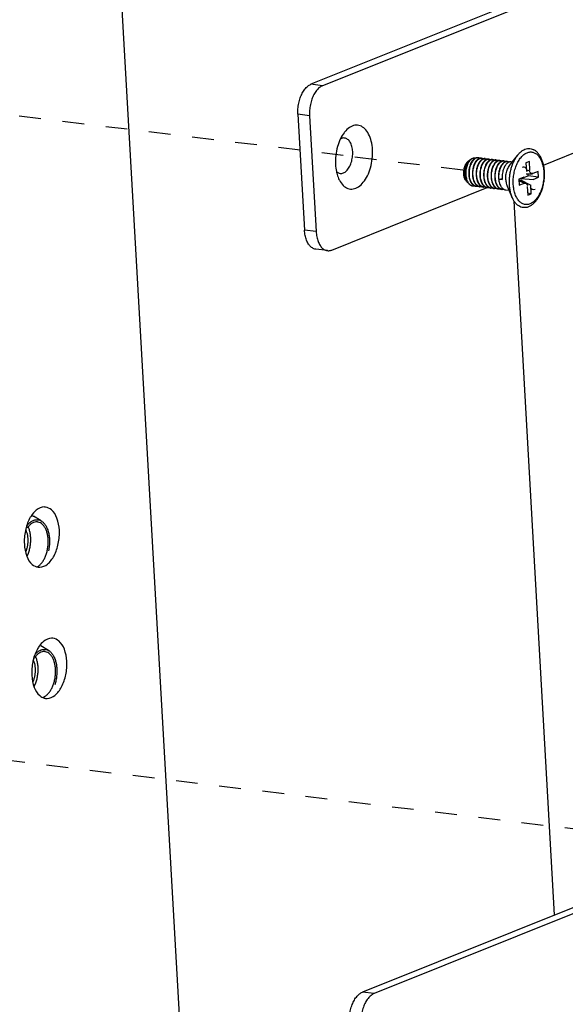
# Model space of a CAD drawing. Header units: inches. Extents: x -4 to 262, y 56 to 231.
# Tile 77 of 162: x 93.46 to 96.47, y 171.03 to 176.46. Entities that reach past the tile are written whole.
import ezdxf

# ---------------------------------------------------------------- set-up
doc = ezdxf.new("R2010")
doc.units = ezdxf.units.IN
doc.header["$LTSCALE"] = 1.2
doc.header["$MEASUREMENT"] = 0
doc.linetypes.add('DASHED', pattern=[0.2, 0.1, -0.1])
doc.layers.get('0').update_dxf_attribs({"linetype": 'CONTINUOUS'})
for name, color, linetype in [('02___PRT_ALL_AXES', 7, 'CONTINUOUS'), ('3_ALL_AXES', 7, 'CONTINUOUS'), ('7_ALL_FEATURES', 7, 'CONTINUOUS')]:
    doc.layers.add(name, color=color, linetype=linetype)

msp = doc.modelspace()

# ---------------------------------------------------------------- linework, layer by layer
at = {"color": 7, "linetype": 'Continuous'}
for p, q in [((93.7079, 182.1083), (94.9183, 160.7741)), ((96.4109, 171.5223), (96.1874, 175.4625))]:
    msp.add_line(p, q, dxfattribs=at)
at = {"color": 4, "linetype": 'DASHED'}
for p, q in [((95.2454, 175.714), (89.9748, 176.353)), ((95.9047, 175.6326), (95.2424, 175.7129)), ((98.2543, 171.7859), (91.6767, 172.5833))]:
    msp.add_line(p, q, dxfattribs=at)
at = {"layer": '02___PRT_ALL_AXES', "color": 7, "linetype": 'Continuous'}
for p, q in [((95.9439, 175.689), (95.9529, 175.6946)), ((96.1629, 175.6577), (96.2062, 175.7142)), ((96.1712, 175.679), (96.1785, 175.6781)), ((95.9246, 175.5719), (95.9293, 175.5671)), ((95.9377, 175.5586), (95.9382, 175.558)), ((96.142, 175.5239), (96.1596, 175.5218)), ((96.1492, 175.5454), (96.1778, 175.4801))]:
    msp.add_line(p, q, dxfattribs=at)
for points, start_tangent, end_tangent in [([(96.1417, 175.5795), (96.1416, 175.593), (96.1429, 175.6067), (96.1456, 175.6201), (96.1495, 175.6328), (96.1546, 175.6444), (96.1606, 175.6546), (96.1629, 175.6577)], (-0.056642, 0.998395), (0.60809, 0.793868)), ([(96.1417, 175.5795), (96.1431, 175.5666), (96.1459, 175.5546), (96.1492, 175.5454)], (0.056642, -0.998395), (0.400997, -0.916079))]:
    msp.add_spline(points, degree=3, dxfattribs=dict(at, start_tangent=start_tangent, end_tangent=end_tangent))
at = {"layer": '3_ALL_AXES', "color": 7, "linetype": 'Continuous'}
for points, start_tangent, end_tangent in [([(93.6027, 173.7735), (93.5953, 173.774), (93.5523, 173.7568), (93.5234, 173.7239)], (-0.989951, 0.141409), (-0.534956, -0.84488)), ([(93.6793, 173.6463), (93.6657, 173.7127), (93.6357, 173.7583), (93.6027, 173.7735)], (-0.056642, 0.998395), (-0.989951, 0.141409)), ([(93.5234, 173.7239), (93.5154, 173.71), (93.4918, 173.6429)], (-0.534956, -0.84488), (-0.203036, -0.979171)), ([(93.4918, 173.6429), (93.4863, 173.5688)], (-0.203036, -0.979171), (0.056642, -0.998395)), ([(93.6132, 173.4583), (93.6501, 173.5051), (93.6737, 173.5722), (93.6793, 173.6463)], (0.786362, 0.617766), (-0.056642, 0.998395)), ([(93.4863, 173.5688), (93.4998, 173.5023)], (0.056642, -0.998395), (0.355, -0.934866)), ([(93.4998, 173.5023), (93.5298, 173.4568), (93.5628, 173.4416)], (0.355, -0.934866), (0.989951, -0.141409)), ([(93.5722, 173.4411), (93.6132, 173.4583)], (0.999004, 0.044632), (0.786362, 0.617766)), ([(93.5628, 173.4416), (93.5702, 173.441), (93.5722, 173.4411)], (0.989951, -0.141409), (0.999004, 0.044632)), ([(93.6438, 173.0496), (93.6363, 173.0501), (93.5934, 173.0329), (93.568, 173.0052)], (-0.989951, 0.141409), (-0.566903, -0.823784)), ([(93.7203, 172.9224), (93.7068, 172.9888), (93.6768, 173.0344), (93.6438, 173.0496)], (-0.056642, 0.998395), (-0.989951, 0.141409)), ([(93.568, 173.0052), (93.5565, 172.9861), (93.5375, 172.9379)], (-0.566903, -0.823784), (-0.270556, -0.962704)), ([(93.5329, 172.919), (93.5273, 172.8449)], (-0.203036, -0.979171), (0.056642, -0.998395)), ([(93.5375, 172.9379), (93.5329, 172.919)], (-0.270556, -0.962704), (-0.203036, -0.979171)), ([(93.6543, 172.7344), (93.6912, 172.7812), (93.7148, 172.8483), (93.7203, 172.9224)], (0.786362, 0.617766), (-0.056642, 0.998395)), ([(93.5273, 172.8449), (93.5409, 172.7784)], (0.056642, -0.998395), (0.355, -0.934866)), ([(93.5409, 172.7784), (93.5708, 172.7329), (93.5956, 172.7195)], (0.355, -0.934866), (0.959008, -0.28338)), ([(93.5956, 172.7195), (93.6038, 172.7177)], (0.959008, -0.28338), (0.989951, -0.141409)), ([(93.6038, 172.7177), (93.6113, 172.7171), (93.6543, 172.7344)], (0.989951, -0.141409), (0.786362, 0.617766))]:
    msp.add_spline(points, degree=3, dxfattribs=dict(at, start_tangent=start_tangent, end_tangent=end_tangent))
at = {"layer": '7_ALL_FEATURES', "color": 7, "linetype": 'Continuous'}
for p, q in [((98.087, 177.3203), (95.0671, 176.1066)), ((98.1512, 177.3125), (95.1313, 176.0988)), ((96.3498, 175.6611), (98.2027, 176.4057)), ((95.1313, 176.0988), (95.0671, 176.1066)), ((94.9952, 175.9413), (95.0315, 175.3013)), ((95.0594, 175.9336), (94.9952, 175.9413)), ((95.0594, 175.9336), (95.0957, 175.2935)), ((95.9391, 175.686), (95.9372, 175.6848)), ((95.9389, 175.6851), (95.9395, 175.6856)), ((95.9415, 175.6873), (95.9391, 175.686)), ((95.9395, 175.6856), (95.9415, 175.6873)), ((95.9415, 175.6873), (95.9439, 175.689)), ((95.9892, 175.7011), (95.9864, 175.7012)), ((96.0069, 175.6988), (96.0097, 175.6986)), ((96.0186, 175.6957), (96.0171, 175.6953)), ((96.0275, 175.6963), (96.0302, 175.6961)), ((96.0391, 175.6933), (96.0352, 175.6919)), ((96.048, 175.6938), (96.0508, 175.6936)), ((96.0686, 175.6913), (96.0713, 175.6911)), ((96.0886, 175.6888), (96.0891, 175.6888)), ((96.0891, 175.6888), (96.0918, 175.6886)), ((96.1096, 175.6863), (96.1124, 175.6862)), ((96.1302, 175.6838), (96.1329, 175.6837)), ((96.1507, 175.6813), (96.1535, 175.6812)), ((96.2718, 175.6816), (96.2527, 175.6739)), ((96.2527, 175.6739), (96.2554, 175.626)), ((96.2745, 175.6337), (96.2553, 175.6272)), ((96.2745, 175.6337), (96.2718, 175.6816)), ((96.1047, 175.584), (96.1223, 175.5869)), ((96.1047, 175.584), (96.1225, 175.5819)), ((96.2415, 175.5941), (96.2129, 175.5826)), ((96.2129, 175.5826), (96.2148, 175.5505)), ((96.2134, 175.5749), (96.2501, 175.5623)), ((96.2433, 175.562), (96.2134, 175.5738)), ((96.2229, 175.5716), (96.2224, 175.5797)), ((96.2224, 175.5797), (96.2792, 175.5501)), ((96.2252, 175.5861), (96.266, 175.6025)), ((96.2252, 175.5861), (96.2931, 175.582)), ((96.2541, 175.6123), (96.2877, 175.6133)), ((96.266, 175.6025), (96.2654, 175.6126)), ((96.3217, 175.5935), (96.266, 175.6025)), ((96.2877, 175.6133), (96.2913, 175.6141)), ((96.3198, 175.6256), (96.2913, 175.6141)), ((96.2931, 175.582), (96.3217, 175.5935)), ((96.3217, 175.5935), (96.3198, 175.6256)), ((95.1827, 175.1921), (96.0394, 175.5363)), ((95.9334, 175.5635), (95.9304, 175.5679)), ((95.9378, 175.5587), (95.9383, 175.5581)), ((95.9383, 175.5581), (95.9407, 175.5557)), ((95.9383, 175.5581), (95.9406, 175.5556)), ((95.9583, 175.5462), (95.9599, 175.546)), ((95.9805, 175.5435), (95.9778, 175.544)), ((96.001, 175.541), (95.9983, 175.5415)), ((96.0216, 175.5385), (96.0189, 175.539)), ((96.0399, 175.5364), (96.0394, 175.5365)), ((96.0421, 175.536), (96.0399, 175.5364)), ((96.0605, 175.5339), (96.0599, 175.534)), ((96.0626, 175.5336), (96.0605, 175.5339)), ((96.081, 175.5314), (96.0805, 175.5315)), ((96.0832, 175.5311), (96.081, 175.5314)), ((96.1015, 175.5289), (96.101, 175.529)), ((96.1037, 175.5286), (96.1015, 175.5289)), ((96.122, 175.5264), (96.1215, 175.5265)), ((96.1242, 175.5261), (96.122, 175.5264)), ((96.2148, 175.5505), (96.2433, 175.562)), ((96.2601, 175.5424), (96.2628, 175.4945)), ((96.2819, 175.5022), (96.2792, 175.5501)), ((96.2819, 175.5022), (96.2622, 175.5054)), ((96.2628, 175.4945), (96.2819, 175.5022)), ((95.0957, 175.2935), (95.0315, 175.3013)), ((95.1586, 175.1886), (95.0944, 175.1964)), ((93.5797, 173.6971), (93.5368, 173.7225)), ((93.5105, 173.6576), (93.5075, 173.6645)), ((93.6203, 172.9814), (93.5774, 173.0069)), ((98.3713, 172.3101), (95.3514, 171.0965)), ((98.4355, 172.3023), (95.4155, 171.0887)), ((95.4155, 171.0887), (95.3514, 171.0965))]:
    msp.add_line(p, q, dxfattribs=at)
for centre, major_axis, ratio, start_param, end_param in [((96.2372, 175.6231), (-0.0106, -0.0244), 0.855387, 3.386755, 3.855736), ((96.2372, 175.6231), (-0.0106, -0.0244), 0.855387, 2.427449, 3.386755), ((96.2922, 175.6452), (0.0123, 0.0282), 0.642628, 2.427449, 3.646515), ((96.226, 175.5803), (0.00212, 0.00488), 0.855387, -0.714144, 0.714144), ((96.2425, 175.5309), (-0.0123, -0.0282), 0.642628, 3.458089, 3.855736), ((96.2425, 175.5309), (-0.0123, -0.0282), 0.642628, 2.427449, 3.458089), ((96.2974, 175.553), (0.0106, 0.0244), 0.855387, 2.427449, 3.855736)]:
    msp.add_ellipse(centre, major_axis=major_axis, ratio=ratio, start_param=start_param, end_param=end_param, dxfattribs=at)
for points, start_tangent, end_tangent in [([(94.9952, 175.9413), (94.9955, 175.9714), (94.9998, 176.0023), (95.0079, 176.0316), (95.0191, 176.0574), (95.0334, 176.0796), (95.0498, 176.0963), (95.0671, 176.1066)], (-0.056642, 0.998395), (0.927876, 0.37289)), ([(95.1313, 176.0988), (95.114, 176.0886), (95.0976, 176.0718), (95.0833, 176.0496), (95.0721, 176.0238), (95.064, 175.9946), (95.0597, 175.9636), (95.0594, 175.9336)], (-0.927876, -0.37289), (0.056642, -0.998395)), ([(95.4068, 175.7458), (95.3999, 175.7925), (95.3853, 175.832), (95.3642, 175.8612), (95.3382, 175.8778), (95.3095, 175.8803), (95.2804, 175.8686), (95.2533, 175.8437), (95.2502, 175.8397)], (-0.056642, 0.998395), (-0.608632, -0.793452)), ([(95.2286, 175.8038), (95.2134, 175.7629), (95.2038, 175.7137), (95.2024, 175.6637)], (-0.427533, -0.904), (0.056642, -0.998395)), ([(95.2972, 175.7354), (95.2927, 175.7637), (95.2832, 175.787), (95.2694, 175.803), (95.2528, 175.8102), (95.235, 175.8078), (95.2284, 175.8045)], (-0.056642, 0.998395), (-0.855091, -0.518478)), ([(95.2502, 175.8397), (95.2303, 175.8074), (95.2286, 175.8038)], (-0.608632, -0.793452), (-0.427533, -0.904)), ([(95.2195, 175.5868), (95.2239, 175.5775), (95.2451, 175.5483), (95.271, 175.5318), (95.2997, 175.5292), (95.3288, 175.5409), (95.3559, 175.5659), (95.3789, 175.6021), (95.3958, 175.6466), (95.4054, 175.6959), (95.4068, 175.7458)], (0.401674, -0.915783), (-0.056642, 0.998395)), ([(96.2062, 175.7142), (96.2091, 175.718), (96.2213, 175.731), (96.2342, 175.7411), (96.2476, 175.7481), (96.2612, 175.7519), (96.2746, 175.7524), (96.2877, 175.7495), (96.2966, 175.7456)], (0.608248, 0.793747), (0.876705, -0.481028)), ([(96.355, 175.6248), (96.3526, 175.6478), (96.348, 175.6697), (96.3413, 175.6901), (96.3326, 175.7083), (96.3219, 175.7239), (96.3098, 175.7364), (96.2966, 175.7456)], (-0.056642, 0.998395), (-0.876635, 0.481155)), ([(95.2074, 175.6255), (95.2114, 175.6221), (95.228, 175.6149), (95.2458, 175.6173), (95.2631, 175.629), (95.2782, 175.6489), (95.2895, 175.675), (95.2961, 175.7048), (95.2972, 175.7354)], (0.720427, -0.693531), (-0.056642, 0.998395)), ([(95.9246, 175.5719), (95.9231, 175.5736), (95.9184, 175.5804), (95.9146, 175.5888), (95.9119, 175.5984), (95.9103, 175.6089), (95.9099, 175.62), (95.9107, 175.6314), (95.9127, 175.6426), (95.9158, 175.6533), (95.9198, 175.6631), (95.9248, 175.6718), (95.9304, 175.6789), (95.9366, 175.6844), (95.9384, 175.6856)], (-0.698015, 0.716083), (0.848811, 0.528697)), ([(95.9372, 175.6848), (95.9313, 175.6793), (95.9258, 175.672), (95.9211, 175.6631), (95.9172, 175.653), (95.9144, 175.6418), (95.9127, 175.63), (95.9122, 175.618), (95.913, 175.6062), (95.9151, 175.595), (95.9184, 175.5847), (95.9228, 175.5757), (95.9251, 175.5723)], (-0.807474, -0.589903), (0.580442, -0.814302)), ([(95.9304, 175.5679), (95.9283, 175.5715), (95.9236, 175.5819), (95.9202, 175.5934), (95.918, 175.6058), (95.9172, 175.6186), (95.9177, 175.6314), (95.9194, 175.6438), (95.9223, 175.6555), (95.9261, 175.666), (95.9309, 175.6751), (95.9363, 175.6824), (95.9389, 175.6851)], (-0.531296, 0.847186), (0.726466, 0.687203)), ([(95.945, 175.6881), (95.941, 175.6835), (95.9351, 175.6747), (95.9301, 175.6643), (95.926, 175.6526), (95.9231, 175.6401), (95.9214, 175.6269), (95.921, 175.6136), (95.9219, 175.6005), (95.9242, 175.5881), (95.9277, 175.5767), (95.9325, 175.5666), (95.9378, 175.5587)], (-0.69599, -0.718051), (0.631258, -0.775573)), ([(95.958, 175.6866), (95.9579, 175.6864), (95.9519, 175.6777), (95.9467, 175.6673), (95.9426, 175.6557), (95.9395, 175.6434), (95.9377, 175.6304), (95.937, 175.6173), (95.9377, 175.6043)], (-0.627649, -0.778497), (0.09863, -0.995124)), ([(95.9737, 175.6977), (95.9684, 175.694), (95.9616, 175.6873), (95.9555, 175.6787), (95.9501, 175.6684), (95.9458, 175.6568), (95.9425, 175.6442), (95.9405, 175.6309), (95.9398, 175.6173), (95.9404, 175.6039)], (-0.87246, -0.488686), (0.09863, -0.995124)), ([(95.9529, 175.6946), (95.9475, 175.6905), (95.945, 175.6881)], (-0.849199, -0.528073), (-0.69599, -0.718051)), ([(95.9713, 175.6984), (95.9685, 175.6988), (95.9615, 175.6983), (95.9544, 175.6955), (95.9529, 175.6946)], (-0.977206, 0.212294), (-0.849199, -0.528073)), ([(95.9844, 175.6903), (95.98, 175.6858), (95.9737, 175.6772), (95.9681, 175.6668), (95.9636, 175.655), (95.9603, 175.6423), (95.9583, 175.6289), (95.9576, 175.6153), (95.9582, 175.6018)], (-0.741849, -0.670567), (0.09863, -0.995124)), ([(95.9712, 175.6982), (95.9643, 175.6932), (95.958, 175.6866)], (-0.877072, -0.48036), (-0.627649, -0.778497)), ([(95.9609, 175.6014), (95.9603, 175.615), (95.9611, 175.6287), (95.9631, 175.642), (95.9664, 175.6547), (95.9709, 175.6665), (95.9764, 175.6769), (95.9827, 175.6855), (95.9858, 175.6888)], (-0.09863, 0.995124), (0.716287, 0.697806)), ([(95.9864, 175.7014), (95.9855, 175.7015), (95.9784, 175.7009), (95.9712, 175.6982)], (-0.99261, 0.121349), (-0.877072, -0.48036)), ([(95.9864, 175.7012), (95.9828, 175.7009), (95.9755, 175.6986), (95.9737, 175.6977)], (-0.999994, -0.003551), (-0.87246, -0.488686)), ([(95.9815, 175.599), (95.9808, 175.6125), (95.9816, 175.6263), (95.9837, 175.6398), (95.987, 175.6524), (95.9915, 175.6642), (95.9971, 175.6746), (96.0034, 175.6832), (96.0102, 175.6897), (96.0174, 175.694)], (-0.09863, 0.995124), (0.914488, 0.404613)), ([(95.9979, 175.6982), (95.994, 175.6968), (95.9868, 175.6924), (95.9844, 175.6903)], (-0.963037, -0.26937), (-0.741849, -0.670567)), ([(95.9858, 175.6888), (95.9896, 175.692), (95.9967, 175.6964), (96.0041, 175.6986), (96.0069, 175.6988)], (0.716287, 0.697806), (0.999994, 0.003372)), ([(95.998, 175.6981), (95.9969, 175.6987), (95.99, 175.701), (95.9892, 175.7011)], (-0.865165, 0.501487), (-0.992838, 0.119467)), ([(96.0071, 175.6897), (96.0005, 175.6834), (95.9942, 175.6748), (95.994, 175.6744)], (-0.783319, -0.62162), (-0.524429, -0.851454)), ([(96.0069, 175.6989), (96.0014, 175.6989), (95.9979, 175.6982)], (-0.99288, 0.119118), (-0.963037, -0.26937)), ([(96.002, 175.5965), (96.0014, 175.61), (96.0022, 175.6239), (96.0043, 175.6375), (96.0076, 175.6501), (96.0122, 175.6619), (96.0177, 175.6723), (96.0241, 175.6808), (96.0309, 175.6873), (96.036, 175.6906)], (-0.09863, 0.995124), (0.883727, 0.468003)), ([(96.0171, 175.6953), (96.0145, 175.6943), (96.0073, 175.6899), (96.0071, 175.6897)], (-0.947125, -0.320863), (-0.783319, -0.62162)), ([(96.0097, 175.6986), (96.0113, 175.6983), (96.0183, 175.6958), (96.0187, 175.6955)], (0.99289, -0.119034), (0.863711, -0.503988)), ([(96.0276, 175.6872), (96.0212, 175.681), (96.0155, 175.6735)], (-0.782923, -0.622119), (-0.54459, -0.838703)), ([(96.0174, 175.694), (96.0248, 175.6961), (96.0275, 175.6963)], (0.914488, 0.404613), (0.999994, 0.003451)), ([(96.0275, 175.6964), (96.0219, 175.6964), (96.0186, 175.6957)], (-0.99289, 0.119034), (-0.964388, -0.264492)), ([(96.0226, 175.594), (96.0219, 175.6076), (96.0227, 175.6215), (96.0248, 175.635), (96.0282, 175.6477), (96.0327, 175.6594), (96.0382, 175.6697), (96.0445, 175.6782), (96.0514, 175.6847), (96.0586, 175.6891), (96.066, 175.6911), (96.0686, 175.6913)], (-0.09863, 0.995124), (0.999994, 0.003469)), ([(96.0352, 175.6919), (96.028, 175.6875), (96.0276, 175.6872)], (-0.914488, -0.404613), (-0.782923, -0.622119)), ([(96.0302, 175.6961), (96.032, 175.6958), (96.0389, 175.6932), (96.0392, 175.693)], (0.992883, -0.119098), (0.863512, -0.504329)), ([(96.036, 175.6906), (96.0381, 175.6916), (96.0454, 175.6936), (96.048, 175.6938)], (0.883727, 0.468003), (0.999994, 0.003392)), ([(96.0481, 175.6847), (96.0418, 175.6786), (96.0361, 175.671)], (-0.782745, -0.622343), (-0.544715, -0.838621)), ([(96.048, 175.694), (96.0425, 175.6939), (96.0391, 175.6933)], (-0.992883, 0.119098), (-0.964628, -0.263614)), ([(96.0597, 175.6908), (96.0559, 175.6894), (96.0487, 175.6851), (96.0481, 175.6847)], (-0.964849, -0.262804), (-0.782745, -0.622343)), ([(96.0508, 175.6936), (96.0526, 175.6933), (96.0596, 175.6906), (96.0598, 175.6905)], (0.992899, -0.11896), (0.863195, -0.504871)), ([(96.0508, 175.651), (96.0556, 175.6617), (96.0612, 175.6709), (96.0675, 175.6784), (96.0743, 175.684), (96.0815, 175.6875), (96.0886, 175.6888)], (0.358332, 0.933594), (0.999631, 0.027165)), ([(96.0686, 175.6915), (96.0632, 175.6915), (96.0597, 175.6908)], (-0.992899, 0.11896), (-0.964849, -0.262804)), ([(96.0636, 175.589), (96.063, 175.6026), (96.0638, 175.6165), (96.0659, 175.63), (96.0692, 175.6427), (96.0737, 175.6543), (96.0792, 175.6645), (96.0854, 175.673), (96.0923, 175.6796), (96.0996, 175.6841), (96.107, 175.6862), (96.1096, 175.6863)], (-0.09863, 0.995124), (0.999995, 0.003299)), ([(96.0802, 175.6883), (96.0764, 175.6869), (96.0692, 175.6826), (96.0687, 175.6822)], (-0.964888, -0.26266), (-0.782743, -0.622346)), ([(96.0713, 175.6911), (96.0732, 175.6908), (96.0801, 175.6881), (96.0803, 175.688)], (0.992897, -0.11898), (0.863111, -0.505013)), ([(96.0891, 175.689), (96.0838, 175.689), (96.0802, 175.6883)], (-0.992897, 0.11898), (-0.964888, -0.26266)), ([(96.0842, 175.5865), (96.0835, 175.6001), (96.0843, 175.614), (96.0864, 175.6275), (96.0898, 175.6402), (96.0943, 175.6519), (96.0997, 175.6621), (96.106, 175.6706), (96.1128, 175.6771), (96.1201, 175.6816), (96.1276, 175.6837), (96.1302, 175.6838)], (-0.09863, 0.995124), (0.999995, 0.003137)), ([(96.1004, 175.6857), (96.0992, 175.6853), (96.0921, 175.6818), (96.0892, 175.6797)], (-0.961243, -0.275702), (-0.782614, -0.622508)), ([(96.0918, 175.6886), (96.0955, 175.6879), (96.1005, 175.6857)], (0.99273, -0.120362), (0.869903, -0.493223)), ([(96.1096, 175.6865), (96.1064, 175.6866), (96.1004, 175.6857)], (-0.99273, 0.120362), (-0.961243, -0.275702)), ([(96.1213, 175.6833), (96.1174, 175.6819), (96.11, 175.6775), (96.1098, 175.6772)], (-0.964971, -0.262358), (-0.783414, -0.6215)), ([(96.1124, 175.6862), (96.1143, 175.6858), (96.1212, 175.6832), (96.1214, 175.6831)], (0.992866, -0.119238), (0.86287, -0.505426)), ([(96.1302, 175.684), (96.1248, 175.684), (96.1213, 175.6833)], (-0.992866, 0.119238), (-0.964971, -0.262358)), ([(96.1329, 175.6837), (96.1349, 175.6833), (96.1417, 175.6807), (96.1419, 175.6806)], (0.992843, -0.119423), (0.862892, -0.505388)), ([(96.162, 175.5513), (96.1617, 175.5743), (96.1633, 175.5976), (96.1668, 175.6207), (96.1722, 175.6432), (96.1792, 175.6646), (96.1878, 175.6844), (96.1979, 175.7023), (96.2062, 175.7142)], (-0.056642, 0.998395), (0.608248, 0.793747)), ([(96.1831, 175.5542), (96.1827, 175.5691), (96.1832, 175.5843), (96.1847, 175.5995), (96.1871, 175.6146), (96.1903, 175.6294), (96.1944, 175.6437), (96.1993, 175.6574), (96.205, 175.6704), (96.2113, 175.6825), (96.2182, 175.6935), (96.2257, 175.7034), (96.2336, 175.712), (96.2419, 175.7193), (96.2505, 175.7251), (96.2593, 175.7294), (96.2681, 175.7322), (96.277, 175.7333), (96.2857, 175.7329), (96.2943, 175.7309), (96.3025, 175.7274), (96.3103, 175.7223), (96.3177, 175.7157), (96.3246, 175.7078), (96.3308, 175.6985), (96.3363, 175.688), (96.341, 175.6764), (96.3449, 175.6639), (96.348, 175.6505), (96.3502, 175.6364), (96.3515, 175.6219)], (-0.056642, 0.998395), (0.056642, -0.998395)), ([(95.2024, 175.6637), (95.2073, 175.626)], (0.056642, -0.998395), (0.202686, -0.979244)), ([(95.994, 175.6744), (95.9887, 175.6643), (95.9842, 175.6525), (95.9809, 175.6399), (95.9788, 175.6265), (95.9781, 175.6128), (95.9787, 175.5993)], (-0.524429, -0.851454), (0.09863, -0.995124)), ([(96.0155, 175.6735), (96.0149, 175.6725), (96.0093, 175.662), (96.0048, 175.6503), (96.0015, 175.6376), (95.9994, 175.6242), (95.9986, 175.6103), (95.9993, 175.5968)], (-0.54459, -0.838703), (0.09863, -0.995124)), ([(96.0361, 175.671), (96.0355, 175.6701), (96.03, 175.6598), (96.0254, 175.648), (96.0221, 175.6353), (96.0199, 175.6218), (96.0192, 175.6079), (96.0198, 175.5943)], (-0.544715, -0.838621), (0.09863, -0.995124)), ([(96.0566, 175.6685), (96.056, 175.6675), (96.0505, 175.6572), (96.046, 175.6455), (96.0426, 175.6329), (96.0405, 175.6193), (96.0397, 175.6054), (96.0403, 175.5918)], (-0.544726, -0.838614), (0.09863, -0.995124)), ([(96.0431, 175.5915), (96.0425, 175.6037), (96.043, 175.6161), (96.0446, 175.6284), (96.0472, 175.6401), (96.0508, 175.651)], (-0.09863, 0.995124), (0.358332, 0.933594)), ([(96.0687, 175.6822), (96.0623, 175.6761), (96.0566, 175.6685)], (-0.782743, -0.622346), (-0.544726, -0.838614)), ([(96.0686, 175.6489), (96.065, 175.638), (96.0624, 175.6263), (96.0607, 175.614), (96.0602, 175.6015), (96.0609, 175.5893)], (-0.358332, -0.933594), (0.09863, -0.995124)), ([(96.0771, 175.666), (96.0734, 175.6595), (96.0686, 175.6489)], (-0.544319, -0.838878), (-0.358332, -0.933594)), ([(96.0892, 175.6797), (96.0853, 175.6762), (96.079, 175.6688), (96.0771, 175.666)], (-0.782614, -0.622508), (-0.544319, -0.838878)), ([(96.0977, 175.6635), (96.0969, 175.6624), (96.0915, 175.6521), (96.087, 175.6405), (96.0837, 175.6279), (96.0816, 175.6143), (96.0808, 175.6004), (96.0814, 175.5868)], (-0.544717, -0.83862), (0.09863, -0.995124)), ([(96.1098, 175.6772), (96.1032, 175.6709), (96.0977, 175.6635)], (-0.783414, -0.6215), (-0.544717, -0.83862)), ([(96.1183, 175.6611), (96.1175, 175.6599), (96.1121, 175.6497), (96.1076, 175.6381), (96.1042, 175.6254), (96.1021, 175.6118), (96.1013, 175.5979), (96.102, 175.5843)], (-0.545329, -0.838222), (0.09863, -0.995124)), ([(96.1047, 175.584), (96.1041, 175.5976), (96.1048, 175.6115), (96.107, 175.625), (96.1103, 175.6377), (96.1148, 175.6494), (96.1203, 175.6596), (96.1265, 175.6681), (96.1334, 175.6747), (96.1407, 175.6791), (96.1482, 175.6812), (96.1507, 175.6813)], (-0.09863, 0.995124), (0.999996, 0.00295)), ([(96.1303, 175.6747), (96.1237, 175.6684), (96.1183, 175.6611)], (-0.782719, -0.622375), (-0.545329, -0.838222)), ([(96.1388, 175.6586), (96.1381, 175.6574), (96.1326, 175.6472), (96.1281, 175.6356), (96.1248, 175.6229), (96.1226, 175.6093), (96.1219, 175.5954), (96.1225, 175.5819)], (-0.544737, -0.838607), (0.09863, -0.995124)), ([(96.1418, 175.6808), (96.1379, 175.6794), (96.1306, 175.675), (96.1303, 175.6747)], (-0.964932, -0.2625), (-0.782719, -0.622375)), ([(96.1508, 175.6722), (96.1443, 175.6659), (96.1388, 175.6586)], (-0.782733, -0.622358), (-0.544737, -0.838607)), ([(96.1507, 175.6815), (96.1454, 175.6815), (96.1418, 175.6808)], (-0.992843, 0.119423), (-0.964932, -0.2625)), ([(96.1624, 175.6783), (96.1585, 175.6769), (96.1511, 175.6725), (96.1508, 175.6722)], (-0.964892, -0.262646), (-0.782733, -0.622358)), ([(96.1535, 175.6812), (96.1554, 175.6809), (96.1622, 175.6782), (96.1625, 175.6781)], (0.992834, -0.119502), (0.862933, -0.505318)), ([(96.1713, 175.679), (96.1659, 175.679), (96.1624, 175.6783)], (-0.992834, 0.119502), (-0.964892, -0.262646)), ([(95.2073, 175.626), (95.2093, 175.6171), (95.2195, 175.5868)], (0.202686, -0.979244), (0.401674, -0.915783)), ([(95.9377, 175.6043), (95.9397, 175.5912), (95.9431, 175.579), (95.9477, 175.5682), (95.9534, 175.5592), (95.954, 175.5584)], (0.09863, -0.995124), (0.621584, -0.783348)), ([(95.9778, 175.544), (95.9705, 175.5466), (95.9629, 175.5516), (95.9562, 175.5588), (95.9505, 175.5679), (95.9458, 175.5787), (95.9424, 175.5909), (95.9404, 175.6039)], (-0.977337, 0.211691), (-0.09863, 0.995124)), ([(95.9582, 175.6018), (95.9602, 175.5887), (95.9636, 175.5765), (95.9683, 175.5657), (95.9686, 175.565)], (0.09863, -0.995124), (0.472802, -0.881169)), ([(95.9983, 175.5415), (95.991, 175.5441), (95.9834, 175.5492), (95.9767, 175.5564), (95.971, 175.5654), (95.9663, 175.5762), (95.9629, 175.5884), (95.9609, 175.6014)], (-0.977352, 0.21162), (-0.09863, 0.995124)), ([(95.9787, 175.5993), (95.9807, 175.5863), (95.9822, 175.5801)], (0.09863, -0.995124), (0.267114, -0.963665)), ([(96.0189, 175.539), (96.0114, 175.5417), (96.0038, 175.5468), (95.9971, 175.5541), (95.9914, 175.5632), (95.9868, 175.5739), (95.9835, 175.586), (95.9815, 175.599)], (-0.977375, 0.211512), (-0.09863, 0.995124)), ([(95.9822, 175.5801), (95.9841, 175.5741), (95.9888, 175.5633), (95.9912, 175.5589)], (0.267114, -0.963665), (0.526708, -0.850047)), ([(95.9993, 175.5968), (96.0013, 175.5838), (96.0036, 175.5749)], (0.09863, -0.995124), (0.294173, -0.955752)), ([(96.0394, 175.5365), (96.0318, 175.5392), (96.0243, 175.5444), (96.0175, 175.5517), (96.0119, 175.5608), (96.0073, 175.5714), (96.004, 175.5835), (96.002, 175.5965)], (-0.977392, 0.211435), (-0.09863, 0.995124)), ([(96.0036, 175.5749), (96.0046, 175.5717), (96.0092, 175.561), (96.0118, 175.5563)], (0.294173, -0.955752), (0.528747, -0.848779)), ([(96.0198, 175.5943), (96.0218, 175.5813), (96.0241, 175.5724)], (0.09863, -0.995124), (0.294824, -0.955551)), ([(96.0599, 175.534), (96.0524, 175.5367), (96.0448, 175.5419), (96.0381, 175.5492), (96.0324, 175.5583), (96.0279, 175.569), (96.0245, 175.581), (96.0226, 175.594)], (-0.977394, 0.211428), (-0.09863, 0.995124)), ([(96.0403, 175.5918), (96.0423, 175.5789), (96.0447, 175.5699)], (0.09863, -0.995124), (0.29489, -0.955531)), ([(96.0805, 175.5315), (96.0729, 175.5342), (96.0653, 175.5394), (96.0586, 175.5467), (96.0529, 175.5558), (96.0484, 175.5666), (96.0451, 175.5786), (96.0431, 175.5915)], (-0.97739, 0.211446), (-0.09863, 0.995124)), ([(96.0609, 175.5893), (96.0629, 175.5764), (96.0652, 175.5674)], (0.09863, -0.995124), (0.295046, -0.955483)), ([(96.101, 175.529), (96.0934, 175.5317), (96.0859, 175.5369), (96.0792, 175.5442), (96.0735, 175.5533), (96.0689, 175.564), (96.0656, 175.5761), (96.0636, 175.589)], (-0.977365, 0.211562), (-0.09863, 0.995124)), ([(96.0814, 175.5868), (96.0834, 175.5739), (96.0857, 175.5649)], (0.09863, -0.995124), (0.295067, -0.955477)), ([(96.1215, 175.5265), (96.114, 175.5292), (96.1065, 175.5343), (96.0998, 175.5416), (96.0941, 175.5507), (96.0895, 175.5615), (96.0862, 175.5736), (96.0842, 175.5865)], (-0.977332, 0.211714), (-0.09863, 0.995124)), ([(96.102, 175.5843), (96.1039, 175.5714), (96.1063, 175.5624)], (0.09863, -0.995124), (0.295005, -0.955496)), ([(96.3515, 175.6219), (96.3519, 175.607), (96.3514, 175.5918), (96.3499, 175.5766), (96.3475, 175.5615), (96.3443, 175.5467), (96.3402, 175.5324), (96.3353, 175.5187), (96.3296, 175.5057), (96.3233, 175.4936), (96.3164, 175.4826), (96.3089, 175.4727), (96.301, 175.4641), (96.2927, 175.4568), (96.2841, 175.451), (96.2753, 175.4467), (96.2665, 175.444), (96.2576, 175.4428), (96.2489, 175.4432), (96.2404, 175.4452), (96.2321, 175.4487), (96.2243, 175.4538), (96.2169, 175.4604), (96.2101, 175.4683), (96.2039, 175.4776), (96.1984, 175.4881), (96.1936, 175.4997), (96.1897, 175.5122), (96.1866, 175.5256), (96.1844, 175.5397), (96.1831, 175.5542)], (0.056642, -0.998395), (-0.056642, 0.998395)), ([(96.2581, 175.4281), (96.2731, 175.4338), (96.2879, 175.443), (96.302, 175.4557), (96.3149, 175.4713), (96.3262, 175.4895), (96.3358, 175.5096), (96.3437, 175.5313), (96.3495, 175.5541), (96.3534, 175.5776), (96.3553, 175.6013), (96.355, 175.6248)], (0.966215, 0.257739), (-0.056642, 0.998395)), ([(95.9251, 175.5723), (95.9282, 175.5683), (95.9293, 175.5671)], (0.580442, -0.814302), (0.698213, -0.71589)), ([(95.9293, 175.5671), (95.9334, 175.5635)], (0.698213, -0.71589), (0.799614, -0.600514)), ([(95.9377, 175.5585), (95.9341, 175.5626), (95.9334, 175.5635)], (-0.698241, 0.715863), (-0.603088, 0.797675)), ([(95.9406, 175.5556), (95.9445, 175.5521), (95.9514, 175.548), (95.9583, 175.5462)], (0.698183, -0.715919), (0.992672, -0.120838)), ([(95.9407, 175.5557), (95.9452, 175.5519), (95.9529, 175.5477), (95.9583, 175.5462)], (0.721738, -0.692166), (0.984596, -0.174844)), ([(95.954, 175.5584), (95.9601, 175.552), (95.9676, 175.5469), (95.9693, 175.5462)], (0.621584, -0.783348), (0.916996, -0.398896)), ([(95.9599, 175.546), (95.961, 175.5459), (95.9693, 175.5463)], (0.992661, -0.120931), (0.982366, 0.186969)), ([(95.9686, 175.565), (95.974, 175.5567), (95.9798, 175.5503)], (0.472802, -0.881169), (0.738837, -0.673884)), ([(95.9693, 175.5462), (95.9757, 175.5442), (95.9777, 175.5438)], (0.916996, -0.398896), (0.992815, -0.119662)), ([(95.9798, 175.5503), (95.9807, 175.5495), (95.9883, 175.5444), (95.9893, 175.5439)], (0.738837, -0.673884), (0.910808, -0.41283)), ([(95.9894, 175.5438), (95.9869, 175.5434), (95.9805, 175.5435)], (-0.984674, -0.174404), (-0.992824, 0.119581)), ([(95.9893, 175.5439), (95.9963, 175.5417), (95.9983, 175.5414)], (0.910808, -0.41283), (0.992824, -0.119581)), ([(95.9912, 175.5589), (95.9945, 175.5542), (96.0003, 175.5478)], (0.526708, -0.850047), (0.737913, -0.674896)), ([(96.0003, 175.5478), (96.0012, 175.547), (96.0088, 175.5419), (96.0099, 175.5414)], (0.737913, -0.674896), (0.910841, -0.412757)), ([(96.01, 175.5413), (96.0075, 175.5409), (96.001, 175.541)], (-0.984664, -0.174462), (-0.992832, 0.11952)), ([(96.0099, 175.5414), (96.0169, 175.5392), (96.0188, 175.5389)], (0.910841, -0.412757), (0.992832, -0.11952)), ([(96.0118, 175.5563), (96.0149, 175.5519), (96.0208, 175.5454)], (0.528747, -0.848779), (0.737857, -0.674957)), ([(96.0208, 175.5454), (96.0216, 175.5447), (96.0292, 175.5395), (96.0304, 175.5389)], (0.737857, -0.674957), (0.910982, -0.412447)), ([(96.0305, 175.5388), (96.0278, 175.5384), (96.0216, 175.5385)], (-0.984554, -0.175081), (-0.992838, 0.11947)), ([(96.0241, 175.5724), (96.0251, 175.5693), (96.0297, 175.5586), (96.0324, 175.5538)], (0.294824, -0.955551), (0.52868, -0.848821)), ([(96.0304, 175.5389), (96.0372, 175.5367), (96.0393, 175.5364)], (0.910982, -0.412447), (0.992838, -0.11947)), ([(96.0324, 175.5538), (96.0353, 175.5495), (96.0413, 175.5429)], (0.52868, -0.848821), (0.737871, -0.674942)), ([(96.0413, 175.5429), (96.0421, 175.5422), (96.0496, 175.537), (96.051, 175.5364)], (0.737871, -0.674942), (0.911011, -0.412382)), ([(96.0511, 175.5363), (96.0483, 175.5359), (96.0421, 175.536)], (-0.984521, -0.175269), (-0.992838, 0.119472)), ([(96.0447, 175.5699), (96.0456, 175.5669), (96.0502, 175.5562), (96.0529, 175.5514)], (0.29489, -0.955531), (0.528441, -0.84897)), ([(96.051, 175.5364), (96.0577, 175.5342), (96.0599, 175.5339)], (0.911011, -0.412382), (0.992838, -0.119472)), ([(96.0529, 175.5514), (96.0559, 175.5471), (96.0619, 175.5404)], (0.528441, -0.84897), (0.737848, -0.674967)), ([(96.0619, 175.5404), (96.0626, 175.5397), (96.0702, 175.5346), (96.0715, 175.5339)], (0.737848, -0.674967), (0.910966, -0.412481)), ([(96.0716, 175.5338), (96.0688, 175.5334), (96.0626, 175.5336)], (-0.984532, -0.175203), (-0.992833, 0.119509)), ([(96.0652, 175.5674), (96.0662, 175.5644), (96.0707, 175.5537), (96.0734, 175.5489)], (0.295046, -0.955483), (0.528419, -0.848984)), ([(96.0715, 175.5339), (96.0782, 175.5317), (96.0804, 175.5314)], (0.910966, -0.412481), (0.992833, -0.119509)), ([(96.0734, 175.5489), (96.0764, 175.5446), (96.0824, 175.5379)], (0.528419, -0.848984), (0.737768, -0.675054)), ([(96.0824, 175.5379), (96.0831, 175.5373), (96.0907, 175.5321), (96.092, 175.5314)], (0.737768, -0.675054), (0.910918, -0.412587)), ([(96.0921, 175.5313), (96.0893, 175.531), (96.0832, 175.5311)], (-0.984542, -0.175146), (-0.992817, 0.119641)), ([(96.0857, 175.5649), (96.0867, 175.5619), (96.0913, 175.5511), (96.094, 175.5464)], (0.295067, -0.955477), (0.528541, -0.848908)), ([(96.092, 175.5314), (96.0988, 175.5293), (96.101, 175.5289)], (0.910918, -0.412587), (0.992817, -0.119641)), ([(96.094, 175.5464), (96.097, 175.542), (96.1029, 175.5354)], (0.528541, -0.848908), (0.737693, -0.675136)), ([(96.1029, 175.5354), (96.1037, 175.5347), (96.1112, 175.5296), (96.1126, 175.5289)], (0.737693, -0.675136), (0.910808, -0.41283)), ([(96.1127, 175.5288), (96.1099, 175.5285), (96.1037, 175.5286)], (-0.984589, -0.174883), (-0.992797, 0.119805)), ([(96.1063, 175.5624), (96.1073, 175.5593), (96.1119, 175.5485), (96.1145, 175.5439)], (0.295005, -0.955496), (0.52874, -0.848784)), ([(96.1126, 175.5289), (96.1193, 175.5268), (96.1215, 175.5264)], (0.910808, -0.41283), (0.992797, -0.119805)), ([(96.1145, 175.5439), (96.1176, 175.5394), (96.1235, 175.5329)], (0.52874, -0.848784), (0.737714, -0.675114)), ([(96.1235, 175.5329), (96.1243, 175.5322), (96.1318, 175.5271), (96.1331, 175.5265)], (0.737714, -0.675114), (0.910709, -0.413048)), ([(96.1332, 175.5263), (96.1304, 175.526), (96.1242, 175.5261)], (-0.984635, -0.174623), (-0.992783, 0.119922)), ([(96.1331, 175.5265), (96.1398, 175.5243), (96.142, 175.5239)], (0.910709, -0.413048), (0.992783, -0.119922)), ([(96.1778, 175.4801), (96.1743, 175.4888), (96.1684, 175.5081), (96.1642, 175.5291), (96.162, 175.5513)], (-0.400879, 0.916131), (-0.056642, 0.998395)), ([(96.2581, 175.4281), (96.2521, 175.4268), (96.2386, 175.4263), (96.2255, 175.4292), (96.213, 175.4352), (96.2015, 175.4445), (96.191, 175.4567), (96.1819, 175.4715), (96.1778, 175.4801)], (-0.96618, -0.25787), (-0.400879, 0.916131)), ([(95.0945, 175.1964), (95.0833, 175.1992), (95.0673, 175.2091), (95.0537, 175.2249), (95.0427, 175.2466), (95.0351, 175.2727), (95.0315, 175.3013)], (-0.992647, 0.121042), (-0.056642, 0.998395)), ([(95.0957, 175.2935), (95.0993, 175.2649), (95.1069, 175.2388), (95.1179, 175.2172), (95.1314, 175.2013), (95.1475, 175.1914), (95.1586, 175.1886)], (0.056642, -0.998395), (0.992647, -0.121042)), ([(95.1586, 175.1886), (95.1651, 175.1883), (95.1827, 175.1921)], (0.992647, -0.121042), (0.927876, 0.37289)), ([(93.5284, 173.7266), (93.5346, 173.7238), (93.5368, 173.7225)], (0.930367, -0.366631), (0.859978, -0.510332)), ([(93.5368, 173.688), (93.5241, 173.681), (93.512, 173.6704), (93.5009, 173.6566)], (-0.927876, -0.37289), (-0.567654, -0.823267)), ([(93.5362, 173.7001), (93.5214, 173.6918), (93.5074, 173.6792), (93.5019, 173.6727)], (-0.927876, -0.37289), (-0.620659, -0.784081)), ([(93.5362, 173.7001), (93.5512, 173.7038), (93.5659, 173.7027), (93.5797, 173.6971)], (0.927876, 0.37289), (0.860276, -0.509829)), ([(93.5593, 173.6912), (93.5498, 173.6913), (93.5368, 173.688)], (-0.99281, 0.119703), (-0.927876, -0.37289)), ([(93.6113, 173.5279), (93.6156, 173.5497), (93.6178, 173.5719), (93.6177, 173.5938), (93.6153, 173.6149), (93.6108, 173.6344), (93.6043, 173.6518), (93.5959, 173.6665), (93.5859, 173.6781), (93.5747, 173.6862), (93.5625, 173.6907), (93.5593, 173.6912)], (0.244754, 0.969585), (-0.99281, 0.119703)), ([(93.5797, 173.6971), (93.58, 173.6969), (93.5927, 173.6866), (93.6039, 173.6721), (93.6129, 173.6539), (93.6197, 173.6327), (93.6238, 173.6091), (93.6252, 173.5841), (93.6239, 173.5583), (93.6198, 173.5327)], (0.860276, -0.509829), (-0.209673, -0.977772)), ([(93.5066, 173.5996), (93.5046, 173.6174), (93.5006, 173.6338), (93.4953, 173.6471)], (-0.056642, 0.998395), (-0.435284, 0.900293)), ([(93.5009, 173.5009), (93.5025, 173.5043), (93.5107, 173.5249), (93.5168, 173.5472), (93.5205, 173.5705), (93.5217, 173.594), (93.5204, 173.6168), (93.5167, 173.6383), (93.5105, 173.6576)], (0.447694, 0.894187), (-0.372445, 0.928054)), ([(93.4949, 173.5264), (93.495, 173.5266), (93.5007, 173.5439), (93.5047, 173.5622), (93.5067, 173.581)], (0.372542, 0.928015), (0.05225, 0.998634)), ([(93.5067, 173.581), (93.5066, 173.5996)], (0.05225, 0.998634), (-0.056642, 0.998395)), ([(93.5576, 173.4436), (93.5636, 173.4474), (93.5757, 173.458), (93.5868, 173.4718), (93.5967, 173.4884), (93.6049, 173.5073), (93.6113, 173.5279)], (0.87215, 0.489238), (0.244754, 0.969585)), ([(93.5774, 172.9724), (93.5647, 172.9653), (93.5526, 172.9548), (93.5415, 172.941), (93.5392, 172.9375)], (-0.927876, -0.37289), (-0.541844, -0.840479)), ([(93.5768, 172.9845), (93.562, 172.9762), (93.5488, 172.9643)], (-0.927876, -0.37289), (-0.682417, -0.730963)), ([(93.5768, 172.9845), (93.5918, 172.9881), (93.6065, 172.9871), (93.6203, 172.9814)], (0.927876, 0.37289), (0.860276, -0.509829)), ([(93.5999, 172.9756), (93.5904, 172.9756), (93.5774, 172.9724)], (-0.99281, 0.119703), (-0.927876, -0.37289)), ([(93.5915, 172.7247), (93.6042, 172.7318), (93.6163, 172.7423), (93.6274, 172.7561), (93.6373, 172.7728), (93.6455, 172.7917), (93.6519, 172.8123), (93.6562, 172.8341), (93.6584, 172.8563), (93.6583, 172.8782), (93.6559, 172.8993), (93.6514, 172.9188), (93.6449, 172.9361), (93.6365, 172.9509), (93.6265, 172.9625), (93.6153, 172.9706), (93.6031, 172.975), (93.5999, 172.9756)], (0.927876, 0.37289), (-0.99281, 0.119703)), ([(93.6203, 172.9814), (93.6206, 172.9813), (93.6333, 172.9709), (93.6445, 172.9564), (93.6535, 172.9383), (93.6603, 172.9171), (93.6644, 172.8935), (93.6658, 172.8684), (93.6645, 172.8427), (93.6604, 172.8171), (93.6538, 172.7926)], (0.860276, -0.509829), (-0.315999, -0.94876)), ([(93.5472, 172.8839), (93.5452, 172.9017), (93.5412, 172.9181), (93.5368, 172.9296)], (-0.056642, 0.998395), (-0.414789, 0.909918)), ([(93.5402, 172.7829), (93.5431, 172.7887), (93.5513, 172.8093), (93.5574, 172.8316), (93.5611, 172.8549), (93.5623, 172.8783), (93.561, 172.9012), (93.5573, 172.9226)], (0.46283, 0.886447), (-0.235963, 0.971762)), ([(93.5573, 172.9226), (93.5511, 172.942), (93.5481, 172.9489)], (-0.235963, 0.971762), (-0.431144, 0.902283)), ([(93.5348, 172.8089), (93.5356, 172.811), (93.5413, 172.8282), (93.5453, 172.8466), (93.5473, 172.8653)], (0.385052, 0.922895), (0.05225, 0.998634)), ([(93.5473, 172.8653), (93.5472, 172.8839)], (0.05225, 0.998634), (-0.056642, 0.998395)), ([(95.2795, 170.9312), (95.2797, 170.9613), (95.284, 170.9922), (95.2921, 171.0215), (95.3034, 171.0473), (95.3176, 171.0694), (95.3341, 171.0862), (95.3514, 171.0965)], (-0.056642, 0.998395), (0.927876, 0.37289)), ([(95.4155, 171.0887), (95.3983, 171.0784), (95.3818, 171.0616), (95.3675, 171.0395), (95.3563, 171.0137), (95.3482, 170.9844), (95.3439, 170.9535), (95.3436, 170.9234)], (-0.927876, -0.37289), (0.056642, -0.998395))]:
    msp.add_spline(points, degree=3, dxfattribs=dict(at, start_tangent=start_tangent, end_tangent=end_tangent))

doc.saveas('drawing.dxf')
